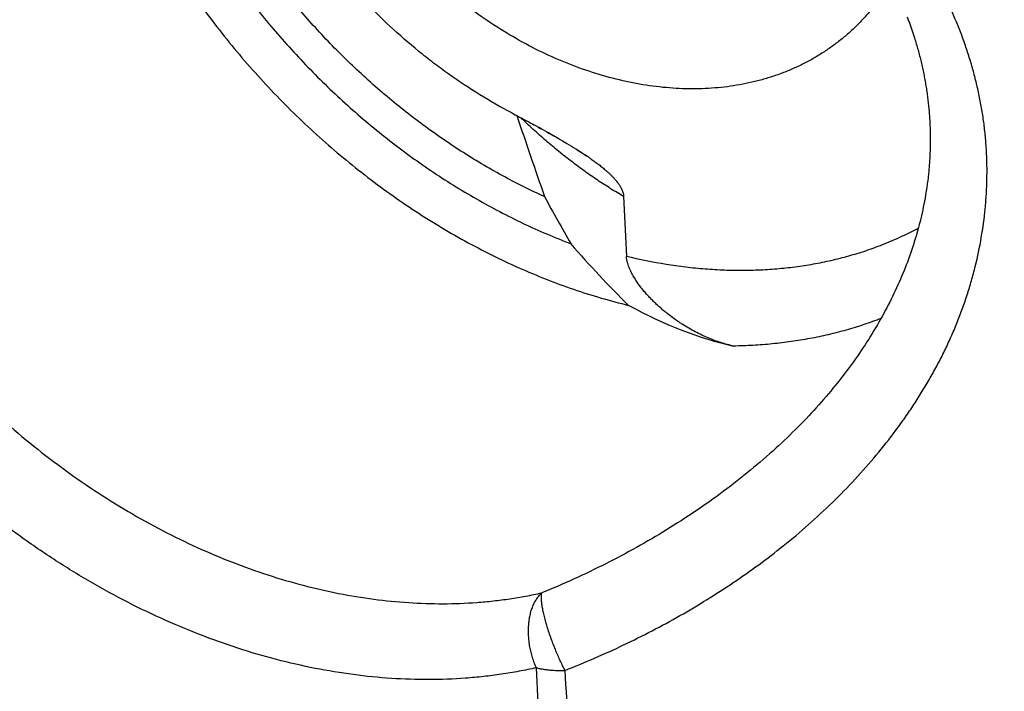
# Model space of a CAD drawing. Header units: millimetres. Extents: x 0 to 210, y 0 to 297.
# Tile 24 of 89: x 87.44 to 90.02, y 235.2 to 236.96. Entities that reach past the tile are written whole.
import ezdxf

# ---------------------------------------------------------------- set-up
doc = ezdxf.new("R2010")
doc.units = ezdxf.units.MM
doc.header["$LTSCALE"] = 19.36
doc.layers.get('0').update_dxf_attribs({"linetype": 'CONTINUOUS'})

msp = doc.modelspace()

# ---------------------------------------------------------------- linework, layer by layer
at = {"color": 6, "linetype": 'CONTINUOUS'}
for p, q in [((89.7684, 236.9679), (89.7713, 236.96)), ((89.7713, 236.96), (89.7742, 236.9522)), ((89.7742, 236.9522), (89.777, 236.9444)), ((89.777, 236.9444), (89.7797, 236.9365)), ((89.7797, 236.9365), (89.7824, 236.9286)), ((89.7824, 236.9286), (89.785, 236.9208)), ((88.9287, 236.6032), (88.923, 236.607)), ((89.8199, 236.5232), (89.8188, 236.5155)), ((89.0253, 236.4971), (89.0325, 236.3408)), ((89.815, 236.4925), (89.8136, 236.4848)), ((89.8163, 236.5002), (89.815, 236.4925)), ((89.8176, 236.5079), (89.8163, 236.5002)), ((89.8188, 236.5155), (89.8176, 236.5079)), ((89.8106, 236.4695), (89.809, 236.4619)), ((89.8121, 236.4771), (89.8106, 236.4695)), ((89.8136, 236.4848), (89.8121, 236.4771)), ((89.8056, 236.4467), (89.8038, 236.4391)), ((89.8073, 236.4543), (89.8056, 236.4467)), ((89.809, 236.4619), (89.8073, 236.4543)), ((89.798, 236.4162), (89.7959, 236.4086)), ((89.8, 236.4238), (89.798, 236.4162)), ((89.8019, 236.4314), (89.8, 236.4238)), ((89.8038, 236.4391), (89.8019, 236.4314)), ((89.7916, 236.3934), (89.7894, 236.3859)), ((89.7938, 236.401), (89.7916, 236.3934)), ((89.7959, 236.4086), (89.7938, 236.401)), ((89.7846, 236.3707), (89.7822, 236.3631)), ((89.787, 236.3783), (89.7846, 236.3707)), ((89.7894, 236.3859), (89.787, 236.3783)), ((89.7743, 236.3404), (89.7716, 236.3328)), ((89.777, 236.3479), (89.7743, 236.3404)), ((89.7796, 236.3556), (89.777, 236.3479)), ((89.7822, 236.3631), (89.7796, 236.3556)), ((89.7659, 236.3176), (89.763, 236.3101)), ((89.7688, 236.3252), (89.7659, 236.3176)), ((89.7716, 236.3328), (89.7688, 236.3252)), ((89.7538, 236.2875), (89.7506, 236.28)), ((89.7569, 236.295), (89.7538, 236.2875)), ((89.76, 236.3026), (89.7569, 236.295)), ((89.763, 236.3101), (89.76, 236.3026)), ((89.744, 236.265), (89.7406, 236.2575)), ((89.7473, 236.2725), (89.744, 236.265)), ((89.7506, 236.28), (89.7473, 236.2725)), ((89.73, 236.2351), (89.7263, 236.2276)), ((89.7336, 236.2426), (89.73, 236.2351)), ((89.7371, 236.25), (89.7336, 236.2426)), ((89.7406, 236.2575), (89.7371, 236.25)), ((89.7188, 236.2127), (89.7149, 236.2052)), ((89.7226, 236.2201), (89.7188, 236.2127)), ((89.7263, 236.2276), (89.7226, 236.2201)), ((89.7069, 236.1902), (89.7028, 236.1827)), ((89.7109, 236.1977), (89.7069, 236.1902)), ((89.7149, 236.2052), (89.7109, 236.1977)), ((89.6901, 236.1604), (89.6857, 236.1529)), ((89.6944, 236.1678), (89.6901, 236.1604)), ((89.6986, 236.1753), (89.6944, 236.1678)), ((89.7028, 236.1827), (89.6986, 236.1753)), ((89.6767, 236.1379), (89.672, 236.1305)), ((89.6812, 236.1454), (89.6767, 236.1379)), ((89.6857, 236.1529), (89.6812, 236.1454)), ((89.6578, 236.1082), (89.653, 236.1008)), ((89.6626, 236.1156), (89.6578, 236.1082)), ((89.6674, 236.123), (89.6626, 236.1156)), ((89.672, 236.1305), (89.6674, 236.123)), ((89.643, 236.086), (89.6379, 236.0786)), ((89.648, 236.0934), (89.643, 236.086)), ((89.653, 236.1008), (89.648, 236.0934)), ((89.6221, 236.0565), (89.6168, 236.0491)), ((89.6275, 236.0638), (89.6221, 236.0565)), ((89.6327, 236.0712), (89.6275, 236.0638)), ((89.6379, 236.0786), (89.6327, 236.0712)), ((89.6029, 236.0307), (89.5973, 236.0234)), ((89.6168, 236.0491), (89.6113, 236.0418)), ((89.5857, 236.0087), (89.5798, 236.0014)), ((89.5915, 236.016), (89.5857, 236.0087)), ((89.5973, 236.0234), (89.5915, 236.016)), ((89.5617, 235.9795), (89.5556, 235.9722)), ((89.5678, 235.9868), (89.5617, 235.9795)), ((89.5739, 235.994), (89.5678, 235.9868)), ((89.5798, 236.0014), (89.5739, 235.994)), ((89.543, 235.9577), (89.5366, 235.9504)), ((89.5493, 235.9649), (89.543, 235.9577)), ((89.5556, 235.9722), (89.5493, 235.9649)), ((89.5169, 235.9288), (89.5102, 235.9216)), ((89.5235, 235.936), (89.5169, 235.9288)), ((89.5301, 235.9432), (89.5235, 235.936)), ((89.5366, 235.9504), (89.5301, 235.9432)), ((89.4895, 235.9), (89.4825, 235.8929)), ((89.4965, 235.9072), (89.4895, 235.9)), ((89.5034, 235.9144), (89.4965, 235.9072)), ((89.5102, 235.9216), (89.5034, 235.9144)), ((89.4681, 235.8786), (89.4608, 235.8715)), ((89.4753, 235.8857), (89.4681, 235.8786)), ((89.4825, 235.8929), (89.4753, 235.8857)), ((89.4386, 235.8502), (89.431, 235.8432)), ((89.4461, 235.8573), (89.4386, 235.8502)), ((89.4535, 235.8644), (89.4461, 235.8573)), ((89.4608, 235.8715), (89.4535, 235.8644)), ((89.431, 235.8432), (89.425, 235.8377))]:
    msp.add_line(p, q, dxfattribs=at)
at = {"color": 7, "linetype": 'CONTINUOUS'}
msp.add_line((88.7321, 236.7162), (88.7408, 236.7116), dxfattribs=at)
msp.add_line((88.7321, 236.7162), (88.7408, 236.7116), dxfattribs=at)
at = {"color": 9, "linetype": 'CONTINUOUS'}
for p, q in [((89.425, 235.8377), (89.4243, 235.837)), ((89.4268, 235.8394), (89.425, 235.8377))]:
    msp.add_line(p, q, dxfattribs=at)
at = {"color": 6, "linetype": 'CONTINUOUS'}
for points in [[(89.785, 236.9208), (89.7875, 236.913), (89.7887, 236.909), (89.7899, 236.9051), (89.7911, 236.9012), (89.7922, 236.8972), (89.7934, 236.8933), (89.7945, 236.8894), (89.7956, 236.8854), (89.7967, 236.8815), (89.7978, 236.8776), (89.7988, 236.8736), (89.7999, 236.8697), (89.8009, 236.8658), (89.8019, 236.8618), (89.8029, 236.8579), (89.8038, 236.854), (89.8048, 236.8501), (89.8057, 236.8461), (89.8066, 236.8422), (89.8075, 236.8383), (89.8084, 236.8343), (89.8092, 236.8304), (89.81, 236.8265), (89.8109, 236.8226), (89.8117, 236.8186), (89.8124, 236.8147), (89.8132, 236.8108), (89.8139, 236.8069), (89.8146, 236.803), (89.8154, 236.799), (89.816, 236.7951), (89.8167, 236.7912), (89.8173, 236.7873), (89.818, 236.7834), (89.8186, 236.7795), (89.8192, 236.7756), (89.8198, 236.7716), (89.8203, 236.7677), (89.8209, 236.7638), (89.8214, 236.7599), (89.8219, 236.756), (89.8224, 236.7521), (89.8228, 236.7482), (89.8233, 236.7443), (89.8237, 236.7404), (89.8241, 236.7365), (89.8245, 236.7326), (89.8249, 236.7287), (89.8253, 236.7248), (89.8256, 236.7209), (89.8259, 236.717), (89.8262, 236.7131), (89.8265, 236.7092), (89.8268, 236.7053), (89.827, 236.7014), (89.8273, 236.6975), (89.8275, 236.6936), (89.8277, 236.6896), (89.8279, 236.6857), (89.828, 236.6818), (89.8282, 236.6779), (89.8283, 236.674), (89.8284, 236.6701), (89.8285, 236.6662), (89.8286, 236.6623), (89.8287, 236.6584), (89.8287, 236.6545), (89.8287, 236.6506), (89.8287, 236.6467), (89.8287, 236.6428), (89.8287, 236.639), (89.8287, 236.6351), (89.8286, 236.6312), (89.8285, 236.6273), (89.8284, 236.6235), (89.8283, 236.6196), (89.8282, 236.6157), (89.828, 236.6119), (89.8279, 236.608), (89.8277, 236.6041), (89.8275, 236.6003), (89.8273, 236.5964), (89.827, 236.5925), (89.8268, 236.5887), (89.8265, 236.5848), (89.8262, 236.581), (89.8259, 236.5771), (89.8256, 236.5733), (89.8253, 236.5694), (89.8249, 236.5656), (89.8246, 236.5617), (89.8242, 236.5579), (89.8238, 236.554), (89.8233, 236.5502), (89.8229, 236.5463)], [(89.8229, 236.5463), (89.822, 236.5386), (89.8215, 236.5348), (89.821, 236.5309), (89.8205, 236.527), (89.8199, 236.5232)], [(89.6113, 236.0418), (89.6057, 236.0344), (89.6029, 236.0307)]]:
    msp.add_lwpolyline(points, dxfattribs=at)
msp.add_arc((101.6555, 240.989), 13.6008, 198.3416, 199.28699, dxfattribs=at)
at = {"color": 7, "linetype": 'CONTINUOUS'}
for centre, radius, start, end in [((88.3698, 235.7832), 0.9924, 55.4194, 55.7233), ((88.4885, 235.9516), 0.7863, 55.5771, 55.9607), ((88.3838, 235.8034), 0.9677, 54.9058, 55.4196), ((88.5181, 235.9948), 0.7339, 54.8994, 55.5769)]:
    msp.add_arc(centre, radius, start, end, dxfattribs=at)
at = {"color": 6, "linetype": 'CONTINUOUS'}
for centre, major_axis, ratio, start_param, end_param in [((93.6117, 235.1654), (5.0401, -3.7369), 0.423207, -2.404022, -2.374021), ((89.4448, 237.4041), (-0.9235, 1.6207), 0.565611, -4.373966, -4.248274), ((88.9791, 237.6543), (-0.7494, 1.5113), 0.558846, -3.814713, -3.566974)]:
    msp.add_ellipse(centre, major_axis=major_axis, ratio=ratio, start_param=start_param, end_param=end_param, dxfattribs=at)
for points, knots in [([(107.4959, 233.8786), (107.4707, 234.0094), (107.4159, 234.2713), (107.3373, 234.5971), (107.2681, 234.8579), (107.1944, 235.1197), (107.0945, 235.4466), (106.9625, 235.8374), (106.8183, 236.2269), (106.6621, 236.6146), (106.4941, 237.0001), (106.3145, 237.3829), (106.1235, 237.7625), (105.9213, 238.1385), (105.7082, 238.5105), (105.4844, 238.8779), (105.2502, 239.2404), (105.0059, 239.5974), (104.7518, 239.9487), (104.4882, 240.2936), (104.2154, 240.6319), (103.9338, 240.9631), (103.6436, 241.2869), (103.3452, 241.6027), (103.0391, 241.9103), (102.7255, 242.2092), (102.4049, 242.4992), (102.0775, 242.7798), (101.744, 243.0508), (101.4045, 243.3117), (101.0596, 243.5623), (100.7096, 243.8023), (100.355, 244.0314), (99.9962, 244.2492), (99.6337, 244.4556), (99.2678, 244.6503), (98.8991, 244.8331), (98.5279, 245.0037), (98.1547, 245.1619), (97.78, 245.3076), (97.4042, 245.4405), (97.0278, 245.5605), (96.6512, 245.6674), (96.2749, 245.7612), (95.8994, 245.8417), (95.5866, 245.8978), (95.3372, 245.9359), (95.0897, 245.9693), (94.7816, 246.0026), (94.4741, 246.0248), (94.2296, 246.0356), (93.9874, 246.0419), (93.6867, 246.0413), (93.3289, 246.0269), (92.9754, 245.9989), (92.6266, 245.9573), (92.2829, 245.9022), (91.9449, 245.8336), (91.6675, 245.7652), (91.449, 245.7037), (91.287, 245.6544), (91.1267, 245.6019), (90.9682, 245.546), (90.8114, 245.4869), (90.6565, 245.4245), (90.5035, 245.3589), (90.3524, 245.2901), (90.2033, 245.2182), (90.0562, 245.143), (89.9112, 245.0648), (89.7683, 244.9834), (89.6275, 244.8989), (89.489, 244.8114), (89.3526, 244.7208), (89.2186, 244.6272), (89.0869, 244.5306), (88.9575, 244.4311), (88.8306, 244.3287), (88.7476, 244.2584), (88.7065, 244.2229)], [0, 0, 0, 0, 0.015846, 0.031826, 0.039866, 0.047937, 0.064172, 0.080526, 0.096993, 0.113567, 0.130241, 0.147008, 0.163859, 0.180788, 0.197786, 0.214845, 0.231957, 0.249112, 0.266301, 0.283517, 0.30075, 0.31799, 0.335229, 0.352457, 0.369666, 0.386846, 0.403988, 0.421084, 0.438125, 0.455103, 0.472009, 0.488835, 0.505573, 0.522217, 0.538759, 0.555192, 0.57151, 0.587706, 0.603777, 0.619716, 0.63552, 0.651183, 0.666704, 0.682079, 0.697306, 0.712385, 0.719868, 0.727314, 0.742092, 0.756722, 0.763981, 0.771204, 0.785541, 0.799735, 0.813791, 0.827714, 0.841508, 0.85518, 0.868737, 0.875475, 0.882187, 0.888875, 0.895539, 0.90218, 0.908801, 0.915401, 0.921982, 0.928546, 0.935094, 0.941627, 0.948147, 0.954655, 0.961153, 0.967641, 0.974122, 0.980597, 0.987067, 0.993534, 1, 1, 1, 1]), ([(87.543, 238.0706), (87.543, 238.0464), (87.5442, 237.9975), (87.5497, 237.9239), (87.5588, 237.8496), (87.5759, 237.7493), (87.6001, 237.6491), (87.631, 237.5496), (87.6578, 237.4748), (87.6878, 237.4004), (87.7212, 237.3268), (87.7578, 237.2539), (87.7974, 237.1821), (87.8401, 237.1116), (87.8856, 237.0424), (87.9339, 236.9748), (87.9849, 236.9089), (88.0384, 236.8449), (88.0942, 236.7831), (88.1523, 236.7234), (88.2125, 236.6662), (88.2746, 236.6114), (88.3385, 236.5594), (88.4041, 236.5101), (88.471, 236.4638), (88.5393, 236.4205), (88.6313, 236.3672), (88.7256, 236.3202), (88.8216, 236.2799), (88.8936, 236.2533), (88.9658, 236.2304), (89.0142, 236.2174), (89.0384, 236.2115)], [0, 0, 0, 0, 0.02851, 0.057431, 0.086756, 0.116476, 0.177028, 0.207839, 0.238971, 0.270401, 0.302099, 0.334038, 0.366186, 0.398509, 0.430974, 0.463546, 0.49619, 0.528868, 0.561545, 0.594183, 0.626748, 0.659202, 0.691512, 0.723643, 0.755562, 0.787239, 0.818644, 0.880518, 0.910953, 0.941022, 0.970709, 1, 1, 1, 1]), ([(87.6507, 238.0851), (87.6507, 238.064), (87.6516, 238.0215), (87.656, 237.9575), (87.6633, 237.8929), (87.6769, 237.8057), (87.6962, 237.7185), (87.7209, 237.6317), (87.7495, 237.5443), (87.7835, 237.4578), (87.8224, 237.3727), (87.8651, 237.2879), (87.9245, 237.1841), (88.0049, 237.0643), (88.0938, 236.9498), (88.1744, 236.8596), (88.2425, 236.791), (88.3126, 236.725), (88.3859, 236.6631), (88.462, 236.6055), (88.5392, 236.5512), (88.6187, 236.5016), (88.7002, 236.457), (88.7818, 236.4162), (88.8445, 236.3894), (88.8867, 236.3733)], [0, 0, 0, 0, 0.028357, 0.057088, 0.086189, 0.115651, 0.175606, 0.206082, 0.236864, 0.299253, 0.330827, 0.362618, 0.426734, 0.491391, 0.556356, 0.621386, 0.653854, 0.686249, 0.750687, 0.782684, 0.814492, 0.877429, 0.908521, 0.939328, 1, 1, 1, 1]), ([(88.818, 236.4966), (88.7804, 236.5137), (88.7247, 236.5416), (88.6523, 236.5828), (88.5803, 236.6273), (88.4926, 236.6882), (88.3917, 236.7688), (88.2958, 236.8566), (88.2055, 236.951), (88.1216, 237.0512), (88.0446, 237.1564), (87.9753, 237.2659), (87.914, 237.3788), (87.8613, 237.4942), (87.8247, 237.5923), (87.8001, 237.6711), (87.7789, 237.7493), (87.7624, 237.8278), (87.7507, 237.9062), (87.7445, 237.9643), (87.7407, 238.0219), (87.7399, 238.0602), (87.7399, 238.0792)], [0, 0, 0, 0, 0.061512, 0.092673, 0.124075, 0.187502, 0.251617, 0.316216, 0.381089, 0.446017, 0.510781, 0.575165, 0.638962, 0.701977, 0.764032, 0.794654, 0.824981, 0.884675, 0.91403, 0.943039, 0.971697, 1, 1, 1, 1]), ([(88.7321, 236.7162), (88.7037, 236.7311), (88.6475, 236.7632), (88.5799, 236.808), (88.5272, 236.8469), (88.4753, 236.8878), (88.4126, 236.9423), (88.3414, 237.0125), (88.2745, 237.0873), (88.2126, 237.166), (88.1559, 237.2482), (88.1049, 237.3332), (88.0599, 237.4205), (88.0213, 237.5095), (87.9894, 237.5995), (87.9642, 237.6899), (87.9491, 237.7655), (87.9406, 237.8256), (87.9345, 237.8846), (87.9327, 237.9288), (87.9327, 237.9581)], [0, 0, 0, 0, 0.062261, 0.125397, 0.157246, 0.189252, 0.253631, 0.318355, 0.383226, 0.448049, 0.512624, 0.576761, 0.640275, 0.702993, 0.764761, 0.825443, 0.884926, 0.914196, 0.943137, 1, 1, 1, 1]), ([(89.7269, 237.0621), (89.7216, 237.0531), (89.7107, 237.0355), (89.6929, 237.0101), (89.6739, 236.9858), (89.6536, 236.9627), (89.6321, 236.9408), (89.6095, 236.9201), (89.5858, 236.9008), (89.5609, 236.8828), (89.5351, 236.8661), (89.5083, 236.8508), (89.4805, 236.837), (89.4518, 236.8246), (89.4223, 236.8136), (89.392, 236.8041), (89.361, 236.7962), (89.3293, 236.7897), (89.297, 236.7847), (89.2641, 236.7813), (89.2307, 236.7794), (89.1853, 236.779), (89.1275, 236.7823), (89.0576, 236.7924), (88.987, 236.8085), (88.9164, 236.8306), (88.8462, 236.8585), (88.7768, 236.8919), (88.7089, 236.9307), (88.6427, 236.9745), (88.5789, 237.0231), (88.5178, 237.0761), (88.4599, 237.1332), (88.4056, 237.194), (88.3552, 237.258), (88.3091, 237.3248), (88.2676, 237.3939), (88.231, 237.4648), (88.1996, 237.5371), (88.1736, 237.6103), (88.1532, 237.6838), (88.1385, 237.7572), (88.1296, 237.8298), (88.1275, 237.878), (88.1275, 237.9019)], [0, 0, 0, 0, 0.013412, 0.026739, 0.039998, 0.053204, 0.066375, 0.07953, 0.092684, 0.105858, 0.119067, 0.13233, 0.145664, 0.159083, 0.172603, 0.186238, 0.200001, 0.213904, 0.227957, 0.242168, 0.256546, 0.271096, 0.300725, 0.331083, 0.362172, 0.393971, 0.426444, 0.459537, 0.493184, 0.527304, 0.561809, 0.596603, 0.631584, 0.666645, 0.70168, 0.736583, 0.771248, 0.805577, 0.839477, 0.872862, 0.90566, 0.93781, 0.969267, 1, 1, 1, 1]), ([(103.8803, 224.2919), (103.835, 224.2526), (103.7433, 224.1752), (103.6028, 224.0626), (103.4595, 223.9534), (103.3133, 223.8479), (103.1644, 223.7459), (103.0128, 223.6475), (102.8586, 223.5529), (102.7018, 223.4619), (102.5424, 223.3747), (102.3807, 223.2913), (102.2165, 223.2116), (102.0499, 223.1358), (101.8812, 223.0638), (101.7102, 222.9958), (101.537, 222.9316), (101.3618, 222.8713), (101.1846, 222.815), (101.0054, 222.7627), (100.8243, 222.7144), (100.6415, 222.67), (100.4568, 222.6297), (100.2706, 222.5934), (100.0827, 222.5611), (99.8295, 222.5234), (99.5092, 222.4864), (99.1206, 222.4584), (98.7935, 222.4487), (98.5299, 222.449), (98.2635, 222.4547), (97.9283, 222.4721), (97.5922, 222.5028), (97.3222, 222.5355), (97.05, 222.5736), (96.7085, 222.6315), (96.2985, 222.7166), (95.8877, 222.8175), (95.4768, 222.9341), (95.0663, 223.0661), (94.6567, 223.2134), (94.2487, 223.3757), (93.8429, 223.5529), (93.4397, 223.7446), (93.0398, 223.9505), (92.6438, 224.1705), (92.2521, 224.4041), (91.8654, 224.6511), (91.4842, 224.911), (91.109, 225.1835), (90.7404, 225.4682), (90.3789, 225.7647), (90.0249, 226.0726), (89.6791, 226.3914), (89.3418, 226.7207), (89.0136, 227.06), (88.695, 227.4089), (88.3863, 227.7667), (88.0881, 228.1331), (87.8007, 228.5075), (87.5246, 228.8894), (87.2601, 229.2782), (87.0077, 229.6734), (86.7677, 230.0743), (86.5404, 230.4806), (86.3261, 230.8915), (86.1253, 231.3064), (85.9381, 231.7249), (85.7648, 232.1463), (85.6057, 232.57), (85.461, 232.9954), (85.331, 233.422), (85.2348, 233.7786), (85.1653, 234.0639), (85.1012, 234.3478), (85.0304, 234.7022), (84.9606, 235.1271), (84.9061, 235.5502), (84.8671, 235.9708), (84.8436, 236.3883), (84.8383, 236.6656), (84.8383, 236.8035)], [0, 0, 0, 0, 0.006548, 0.013098, 0.019651, 0.026209, 0.032774, 0.039347, 0.04593, 0.052524, 0.059131, 0.065753, 0.072391, 0.079047, 0.085722, 0.092417, 0.099134, 0.105874, 0.112638, 0.119429, 0.126246, 0.133091, 0.139965, 0.14687, 0.153805, 0.160773, 0.174806, 0.188978, 0.203293, 0.210506, 0.217756, 0.232369, 0.247136, 0.254578, 0.262058, 0.277135, 0.292367, 0.307754, 0.323292, 0.33898, 0.354813, 0.370787, 0.386897, 0.403138, 0.419503, 0.435985, 0.452577, 0.46927, 0.486057, 0.502929, 0.519875, 0.536888, 0.553956, 0.571071, 0.588221, 0.605397, 0.622588, 0.639783, 0.656973, 0.674146, 0.691292, 0.7084, 0.725462, 0.742465, 0.759402, 0.776262, 0.793036, 0.809715, 0.826292, 0.842758, 0.859105, 0.875328, 0.891419, 0.899414, 0.907374, 0.923187, 0.938853, 0.95437, 0.969735, 0.984945, 1, 1, 1, 1])]:
    msp.add_open_spline(points, degree=3, knots=knots, dxfattribs=at)
at = {"color": 9, "linetype": 'CONTINUOUS'}
for points, knots in [([(106.1327, 227.85), (106.153, 227.9177), (106.192, 228.0539), (106.2457, 228.2601), (106.2947, 228.4688), (106.3539, 228.7509), (106.416, 229.1093), (106.4712, 229.5463), (106.5073, 229.9908), (106.5243, 230.4418), (106.522, 230.8987), (106.5005, 231.3607), (106.4598, 231.8268), (106.4, 232.2964), (106.3212, 232.7684), (106.2236, 233.2422), (106.1073, 233.7169), (105.9725, 234.1916), (105.8194, 234.6655), (105.6485, 235.1377), (105.4598, 235.6075), (105.2539, 236.0739), (105.031, 236.5362), (104.7915, 236.9936), (104.5359, 237.4451), (104.2646, 237.8901), (103.9781, 238.3277), (103.677, 238.7572), (103.3616, 239.1778), (103.0327, 239.5887), (102.6908, 239.9893), (102.3364, 240.3788), (101.9703, 240.7565), (101.593, 241.1217), (101.2053, 241.4739), (100.8078, 241.8123), (100.4012, 242.1364), (99.9863, 242.4457), (99.5638, 242.7394), (99.1344, 243.0173), (98.6989, 243.2786), (98.2581, 243.5231), (97.8127, 243.7502), (97.3636, 243.9595), (96.9114, 244.1507), (96.4572, 244.3234), (96.0015, 244.4774), (95.5454, 244.6123), (95.0894, 244.7279), (94.7092, 244.8082), (94.406, 244.8626), (94.1798, 244.8983), (93.9543, 244.929), (93.6556, 244.9633), (93.2844, 244.9938), (92.9144, 245.0078), (92.621, 245.0089), (92.403, 245.0047), (92.1865, 244.9956), (91.9715, 244.9814), (91.7581, 244.9622), (91.5465, 244.9381), (91.3368, 244.9089), (91.1289, 244.8749), (90.9231, 244.8358), (90.7195, 244.7919), (90.518, 244.743), (90.3188, 244.6893), (90.1221, 244.6307), (89.9277, 244.5672), (89.736, 244.499), (89.5469, 244.4259), (89.3605, 244.3482), (89.177, 244.2657), (88.9963, 244.1785), (88.8186, 244.0867), (88.644, 243.9903), (88.4725, 243.8894), (88.3042, 243.784), (88.1392, 243.6741), (87.9775, 243.5597), (87.8193, 243.4411), (87.6645, 243.3181), (87.5637, 243.2332), (87.514, 243.1901)], [0, 0, 0, 0, 0.007, 0.014039, 0.021119, 0.028242, 0.042613, 0.05716, 0.071887, 0.086796, 0.101888, 0.117162, 0.132619, 0.148255, 0.164065, 0.180046, 0.196192, 0.212495, 0.228947, 0.245541, 0.262266, 0.279113, 0.296071, 0.313128, 0.330272, 0.347492, 0.364775, 0.382108, 0.399477, 0.416869, 0.434272, 0.45167, 0.469052, 0.486402, 0.503709, 0.520959, 0.538139, 0.555237, 0.572241, 0.589139, 0.60592, 0.622574, 0.639092, 0.655463, 0.67168, 0.687736, 0.703624, 0.719339, 0.734876, 0.750233, 0.757844, 0.765408, 0.772927, 0.7804, 0.795209, 0.809836, 0.817084, 0.824287, 0.831448, 0.838565, 0.845642, 0.852677, 0.859673, 0.86663, 0.873549, 0.880432, 0.88728, 0.894095, 0.900877, 0.907629, 0.914353, 0.921049, 0.92772, 0.934367, 0.940993, 0.947599, 0.954188, 0.960762, 0.967322, 0.973871, 0.980411, 0.986945, 0.993473, 1, 1, 1, 1]), ([(105.7912, 227.8338), (105.8127, 227.9047), (105.854, 228.0475), (105.9105, 228.264), (105.9617, 228.4833), (106.0076, 228.7051), (106.0481, 228.9295), (106.0953, 229.2328), (106.1407, 229.6178), (106.1734, 230.0863), (106.1846, 230.5621), (106.1741, 231.0442), (106.142, 231.5314), (106.0883, 232.023), (106.0133, 232.5178), (105.9169, 233.0148), (105.7995, 233.5131), (105.6613, 234.0116), (105.5025, 234.5094), (105.3235, 235.0053), (105.1246, 235.4985), (104.9062, 235.9878), (104.6689, 236.4723), (104.413, 236.9511), (104.1391, 237.4231), (103.8478, 237.8873), (103.5396, 238.3429), (103.2152, 238.7889), (102.8753, 239.2244), (102.5204, 239.6485), (102.1514, 240.0604), (101.769, 240.4591), (101.374, 240.844), (100.9671, 241.2141), (100.5493, 241.5689), (100.1213, 241.9074), (99.6841, 242.2292), (99.2385, 242.5334), (98.7854, 242.8195), (98.3257, 243.0868), (97.8605, 243.3349), (97.3905, 243.5633), (96.9169, 243.7714), (96.4405, 243.9589), (95.9623, 244.1254), (95.4833, 244.2705), (95.0045, 244.3939), (94.5268, 244.4953), (94.0512, 244.5747), (93.5787, 244.6317), (93.1102, 244.6664), (92.7227, 244.6765), (92.4157, 244.6733), (92.1878, 244.6652), (91.9617, 244.6515), (91.7374, 244.6322), (91.515, 244.6073), (91.2947, 244.5768), (91.0766, 244.5407), (90.8608, 244.4991), (90.6473, 244.4519), (90.4364, 244.3992), (90.2281, 244.341), (90.0226, 244.2774), (89.8198, 244.2083), (89.62, 244.1338), (89.4232, 244.054), (89.2295, 243.9689), (89.0391, 243.8784), (88.852, 243.7828), (88.6684, 243.682), (88.4882, 243.5761), (88.3117, 243.4651), (88.1388, 243.349), (87.9698, 243.2281), (87.8046, 243.1022), (87.6434, 242.9715), (87.4863, 242.8361), (87.3332, 242.6959), (87.1844, 242.5511), (87.0398, 242.4018), (86.8996, 242.248), (86.7638, 242.0899), (86.6325, 241.9274), (86.5058, 241.7606), (86.4245, 241.6469), (86.3846, 241.5894)], [0, 0, 0, 0, 0.007071, 0.014186, 0.021345, 0.028549, 0.035799, 0.043097, 0.057834, 0.072767, 0.087897, 0.103226, 0.118752, 0.134474, 0.150388, 0.166488, 0.182768, 0.19922, 0.215835, 0.232604, 0.249515, 0.266557, 0.283717, 0.300983, 0.318339, 0.335772, 0.353266, 0.370808, 0.38838, 0.405969, 0.423557, 0.44113, 0.458672, 0.476167, 0.4936, 0.510956, 0.528222, 0.545382, 0.562425, 0.579337, 0.596106, 0.612723, 0.629175, 0.645456, 0.661557, 0.677471, 0.693194, 0.708721, 0.724051, 0.739182, 0.754116, 0.768854, 0.776152, 0.783403, 0.790607, 0.797766, 0.804881, 0.811953, 0.818983, 0.825972, 0.832923, 0.839835, 0.846712, 0.853555, 0.860366, 0.867146, 0.873898, 0.880624, 0.887327, 0.894007, 0.900669, 0.907313, 0.913944, 0.920562, 0.927171, 0.933774, 0.940372, 0.946969, 0.953567, 0.960169, 0.966776, 0.973393, 0.980022, 0.986664, 0.993322, 1, 1, 1, 1]), ([(89.1647, 237.7096), (89.1807, 237.7509), (89.2136, 237.8329), (89.266, 237.9543), (89.3214, 238.0736), (89.3797, 238.1909), (89.4408, 238.3061), (89.5048, 238.4191), (89.5717, 238.5299), (89.6413, 238.6384), (89.7136, 238.7446), (89.7887, 238.8484), (89.8665, 238.9498), (89.9469, 239.0487), (90.03, 239.1451), (90.1156, 239.2389), (90.2037, 239.3301), (90.2944, 239.4187), (90.3875, 239.5046), (90.483, 239.5878), (90.5809, 239.6682), (90.6811, 239.7458), (90.7836, 239.8205), (90.8882, 239.8924), (90.9951, 239.9614), (91.1041, 240.0274), (91.2152, 240.0905), (91.3283, 240.1505), (91.4433, 240.2076), (91.5603, 240.2615), (91.6792, 240.3124), (91.7998, 240.3602), (91.9222, 240.4049), (92.0463, 240.4464), (92.1721, 240.4847), (92.2994, 240.5199), (92.4282, 240.5519), (92.6024, 240.5903), (92.8238, 240.6302), (93.0481, 240.6591), (93.2298, 240.6757), (93.3675, 240.685), (93.5063, 240.6909), (93.6932, 240.6945), (93.9291, 240.6907), (94.1661, 240.6761), (94.3569, 240.6578), (94.501, 240.6409), (94.6456, 240.6207), (94.8396, 240.5893), (95.083, 240.5419), (95.375, 240.4724), (95.6674, 240.3902), (95.9597, 240.2954), (96.2512, 240.1883), (96.5414, 240.069), (96.8298, 239.9377), (97.1159, 239.7948), (97.3991, 239.6404), (97.6789, 239.4748), (97.9548, 239.2984), (98.2263, 239.1115), (98.4928, 238.9145), (98.7539, 238.7076), (99.0092, 238.4913), (99.258, 238.266), (99.5, 238.0321), (99.7347, 237.79), (99.9616, 237.5402), (100.1805, 237.2832), (100.3907, 237.0193), (100.5921, 236.7492), (100.7841, 236.4733), (100.9664, 236.1922), (101.1387, 235.9062), (101.3007, 235.6161), (101.452, 235.3222), (101.5925, 235.0253), (101.7217, 234.7257), (101.8396, 234.4241), (101.9458, 234.1211), (102.0402, 233.8171), (102.1225, 233.5128), (102.1928, 233.2087), (102.2507, 232.9053), (102.2962, 232.6033), (102.3292, 232.3033), (102.343, 232.1036), (102.3477, 232.0043)], [0, 0, 0, 0, 0.006938, 0.013842, 0.020712, 0.027551, 0.03436, 0.041142, 0.047897, 0.054628, 0.061338, 0.068028, 0.0747, 0.081356, 0.088, 0.094633, 0.101257, 0.107875, 0.114489, 0.121102, 0.127715, 0.134332, 0.140955, 0.147586, 0.154227, 0.160881, 0.16755, 0.174237, 0.180942, 0.187669, 0.19442, 0.201197, 0.208, 0.214834, 0.221698, 0.228595, 0.235527, 0.242494, 0.256542, 0.270749, 0.277916, 0.285126, 0.29238, 0.299679, 0.314413, 0.329333, 0.336864, 0.344442, 0.352068, 0.359741, 0.375229, 0.390905, 0.406766, 0.422808, 0.439026, 0.455413, 0.471962, 0.488665, 0.505511, 0.522491, 0.539595, 0.556809, 0.574123, 0.591523, 0.608997, 0.62653, 0.644109, 0.66172, 0.679349, 0.696982, 0.714603, 0.7322, 0.749756, 0.76726, 0.784697, 0.802053, 0.819316, 0.836474, 0.853514, 0.870425, 0.887197, 0.90382, 0.920285, 0.936584, 0.952711, 0.968658, 0.984423, 1, 1, 1, 1]), ([(102.2929, 232.0286), (102.2882, 232.127), (102.2746, 232.3247), (102.2419, 232.6219), (102.1968, 232.921), (102.1394, 233.2214), (102.0699, 233.5226), (101.9883, 233.824), (101.8948, 234.1251), (101.7896, 234.4253), (101.6729, 234.724), (101.5449, 235.0206), (101.4058, 235.3148), (101.2559, 235.6058), (101.0955, 235.8932), (100.9248, 236.1763), (100.7442, 236.4548), (100.554, 236.7281), (100.3546, 236.9956), (100.1464, 237.2569), (99.9297, 237.5115), (99.7049, 237.7589), (99.4724, 237.9987), (99.2327, 238.2303), (98.9863, 238.4535), (98.7335, 238.6677), (98.4749, 238.8726), (98.2109, 239.0678), (97.942, 239.2529), (97.6688, 239.4276), (97.3917, 239.5916), (97.1112, 239.7445), (96.8278, 239.886), (96.5422, 240.016), (96.2547, 240.1342), (95.966, 240.2403), (95.6766, 240.3342), (95.387, 240.4156), (95.0977, 240.4844), (94.8093, 240.5406), (94.5695, 240.5768), (94.3786, 240.5993), (94.1896, 240.6173), (93.9549, 240.6318), (93.7213, 240.6356), (93.5362, 240.6321), (93.3987, 240.6261), (93.2623, 240.617), (93.0823, 240.6005), (92.8601, 240.5719), (92.6409, 240.5324), (92.4684, 240.4943), (92.3408, 240.4627), (92.2147, 240.4278), (92.0902, 240.3898), (91.9672, 240.3487), (91.846, 240.3045), (91.7265, 240.2572), (91.6088, 240.2068), (91.4929, 240.1533), (91.379, 240.0968), (91.267, 240.0373), (91.1569, 239.9749), (91.049, 239.9095), (90.9431, 239.8412), (90.8395, 239.77), (90.738, 239.696), (90.6387, 239.6191), (90.5418, 239.5395), (90.4472, 239.4571), (90.355, 239.372), (90.2652, 239.2843), (90.1779, 239.1939), (90.0931, 239.101), (90.0108, 239.0055), (89.9312, 238.9076), (89.8541, 238.8071), (89.7798, 238.7043), (89.7081, 238.5992), (89.6392, 238.4917), (89.573, 238.382), (89.5096, 238.2701), (89.449, 238.156), (89.3913, 238.0398), (89.3364, 237.9216), (89.2845, 237.8014), (89.2519, 237.7202), (89.2361, 237.6793)], [0, 0, 0, 0, 0.015577, 0.031342, 0.04729, 0.063416, 0.079715, 0.09618, 0.112803, 0.129575, 0.146486, 0.163526, 0.180684, 0.197947, 0.215303, 0.23274, 0.250244, 0.267801, 0.285397, 0.303018, 0.320651, 0.33828, 0.355891, 0.373471, 0.391004, 0.408477, 0.425878, 0.443191, 0.460406, 0.477509, 0.494489, 0.511336, 0.528038, 0.544587, 0.560974, 0.577192, 0.593235, 0.609096, 0.624772, 0.64026, 0.655558, 0.663136, 0.670667, 0.685587, 0.70032, 0.707619, 0.714873, 0.722084, 0.729251, 0.743458, 0.757505, 0.764473, 0.771405, 0.778302, 0.785166, 0.791999, 0.798803, 0.80558, 0.81233, 0.819058, 0.825763, 0.83245, 0.839119, 0.845773, 0.852414, 0.859045, 0.865668, 0.872285, 0.878898, 0.885511, 0.892125, 0.898743, 0.905367, 0.912, 0.918643, 0.9253, 0.931972, 0.938662, 0.945371, 0.952103, 0.958858, 0.96564, 0.972449, 0.979288, 0.986158, 0.993062, 1, 1, 1, 1]), ([(89.4436, 235.5809), (89.4661, 235.599), (89.51, 235.6359), (89.5728, 235.6942), (89.6322, 235.7549), (89.6877, 235.8181), (89.7308, 235.8727), (89.7631, 235.9175), (89.7862, 235.9515), (89.8081, 235.986), (89.8253, 236.0151), (89.8385, 236.0387), (89.8481, 236.0564), (89.8574, 236.0742), (89.8663, 236.0922), (89.8749, 236.1102), (89.8831, 236.1284), (89.8911, 236.1466), (89.9011, 236.1709), (89.9129, 236.2016), (89.9256, 236.2387), (89.937, 236.2761), (89.9503, 236.326), (89.9635, 236.3889), (89.972, 236.4523), (89.976, 236.5029), (89.9775, 236.5409), (89.9776, 236.5788), (89.9765, 236.6102), (89.9749, 236.6354), (89.9733, 236.6542), (89.9714, 236.6729), (89.9691, 236.6916), (89.9664, 236.7103), (89.9633, 236.7289), (89.96, 236.7474), (89.955, 236.7721), (89.9479, 236.8027), (89.9381, 236.8392), (89.927, 236.8754), (89.9104, 236.9232), (89.8866, 236.9821), (89.8588, 237.0396), (89.8344, 237.0846), (89.815, 237.1181), (89.7945, 237.151), (89.7765, 237.1781), (89.7616, 237.1995), (89.7502, 237.2154), (89.7405, 237.2286), (89.7326, 237.239), (89.7266, 237.2469), (89.7205, 237.2547), (89.7124, 237.265), (89.702, 237.2779), (89.6894, 237.2932), (89.6723, 237.3135), (89.6502, 237.3385), (89.623, 237.368), (89.5949, 237.397), (89.5562, 237.435), (89.5058, 237.4811), (89.4424, 237.5341), (89.3538, 237.6022), (89.2839, 237.6494), (89.2361, 237.6793)], [0, 0, 0, 0, 0.033813, 0.067341, 0.100566, 0.133473, 0.166045, 0.182203, 0.198272, 0.214251, 0.23014, 0.23805, 0.245937, 0.253802, 0.261644, 0.269462, 0.277258, 0.285032, 0.292783, 0.308219, 0.323572, 0.338845, 0.354043, 0.384223, 0.41416, 0.429053, 0.443903, 0.458718, 0.473503, 0.480888, 0.488269, 0.495646, 0.503022, 0.510396, 0.51777, 0.525145, 0.532522, 0.547283, 0.562062, 0.576864, 0.591697, 0.621472, 0.651435, 0.6665, 0.681626, 0.696816, 0.712074, 0.71973, 0.727405, 0.735097, 0.738951, 0.742809, 0.746673, 0.75054, 0.75829, 0.766058, 0.773845, 0.789478, 0.80519, 0.820982, 0.836856, 0.868846, 0.901164, 0.933804, 1, 1, 1, 1]), ([(86.6917, 237.3622), (86.6917, 237.331), (86.6937, 237.2678), (86.7027, 237.1727), (86.7175, 237.0767), (86.7382, 236.9801), (86.7646, 236.8833), (86.7966, 236.7868), (86.8342, 236.691), (86.8771, 236.5961), (86.9252, 236.5027), (86.9782, 236.4111), (87.0361, 236.3217), (87.0984, 236.2348), (87.165, 236.1508), (87.2356, 236.07), (87.31, 235.9927), (87.3877, 235.9194), (87.4685, 235.8502), (87.5521, 235.7855), (87.6381, 235.7255), (87.7262, 235.6704), (87.816, 235.6206), (87.9072, 235.5761), (87.9993, 235.5372), (88.0921, 235.504), (88.185, 235.4768), (88.2778, 235.4554), (88.3701, 235.4402), (88.4615, 235.4311), (88.5516, 235.4282), (88.6257, 235.4309), (88.6839, 235.4363), (88.7268, 235.4418), (88.7691, 235.4488), (88.797, 235.4546), (88.8108, 235.4577)], [0, 0, 0, 0, 0.029323, 0.059179, 0.089553, 0.120426, 0.151771, 0.183555, 0.215738, 0.248275, 0.28112, 0.314219, 0.347519, 0.380961, 0.414487, 0.448037, 0.481551, 0.51497, 0.548236, 0.581291, 0.614081, 0.646555, 0.678664, 0.710367, 0.741625, 0.772404, 0.802681, 0.832435, 0.861657, 0.890342, 0.918498, 0.94614, 0.959778, 0.973297, 0.986703, 1, 1, 1, 1]), ([(88.7966, 235.2612), (88.7815, 235.2578), (88.7511, 235.2516), (88.705, 235.2439), (88.6583, 235.2379), (88.5949, 235.2321), (88.5142, 235.2291), (88.4161, 235.2323), (88.3165, 235.2422), (88.216, 235.2588), (88.1149, 235.282), (88.0136, 235.3117), (87.9126, 235.3478), (87.8122, 235.3902), (87.7129, 235.4386), (87.6151, 235.4929), (87.5191, 235.5529), (87.4254, 235.6183), (87.3344, 235.6888), (87.2463, 235.7642), (87.1616, 235.8441), (87.0807, 235.9282), (87.0037, 236.0162), (86.9312, 236.1077), (86.8632, 236.2024), (86.8003, 236.2998), (86.7425, 236.3996), (86.6901, 236.5014), (86.6434, 236.6047), (86.6024, 236.7091), (86.5675, 236.8142), (86.5388, 236.9196), (86.5162, 237.0248), (86.5001, 237.1295), (86.4903, 237.2331), (86.4881, 237.3018), (86.4881, 237.3359)], [0, 0, 0, 0, 0.013297, 0.026703, 0.040222, 0.05386, 0.081502, 0.109658, 0.138343, 0.167565, 0.197319, 0.227596, 0.258375, 0.289633, 0.321336, 0.353445, 0.385919, 0.418709, 0.451764, 0.48503, 0.518449, 0.551963, 0.585513, 0.619039, 0.652481, 0.685781, 0.71888, 0.751725, 0.784262, 0.816445, 0.848229, 0.879574, 0.910447, 0.940821, 0.970677, 1, 1, 1, 1]), ([(89.0253, 236.4971), (89.0138, 236.5037), (88.9909, 236.5175), (88.9569, 236.5395), (88.9229, 236.5632), (88.889, 236.5884), (88.8552, 236.615), (88.8216, 236.6432), (88.7882, 236.6728), (88.7664, 236.6933), (88.7555, 236.7038)], [0, 0, 0, 0, 0.116558, 0.235582, 0.357058, 0.480958, 0.607251, 0.735891, 0.866827, 1, 1, 1, 1]), ([(84.9633, 236.6953), (84.9633, 236.5498), (84.9694, 236.257), (84.9961, 235.8161), (85.0405, 235.3716), (85.1025, 234.9242), (85.182, 234.4746), (85.2789, 234.0236), (85.393, 233.572), (85.5242, 233.1205), (85.6721, 232.6699), (85.8366, 232.2209), (86.0173, 231.7742), (86.214, 231.3306), (86.4264, 230.891), (86.6541, 230.4558), (86.8967, 230.0261), (87.1537, 229.6023), (87.4249, 229.1853), (87.7097, 228.7757), (88.0076, 228.3742), (88.3181, 227.9816), (88.6408, 227.5983), (88.9751, 227.2252), (89.3204, 226.8628), (89.6762, 226.5117), (90.0418, 226.1725), (90.4166, 225.8458), (90.8001, 225.5321), (91.1916, 225.2319), (91.5904, 224.9458), (91.9958, 224.6742), (92.4073, 224.4175), (92.824, 224.1763), (93.2453, 223.9509), (93.6706, 223.7417), (94.099, 223.549), (94.5299, 223.3732), (94.9625, 223.2145), (95.3962, 223.0732), (95.8302, 222.9496), (96.1925, 222.8613), (96.4818, 222.7997), (96.6978, 222.7582), (96.9133, 222.7212), (97.1991, 222.6781), (97.5546, 222.6355), (97.9096, 222.6081), (98.1915, 222.5955), (98.4012, 222.5907), (98.6098, 222.5905), (98.8853, 222.5963), (99.2264, 222.6151), (99.5644, 222.6494), (99.8313, 222.6861), (100.0292, 222.7182), (100.2252, 222.7548), (100.4192, 222.7959), (100.6112, 222.8416), (100.8011, 222.8918), (100.9889, 222.9465), (101.1743, 223.0057), (101.3574, 223.0693), (101.5381, 223.1373), (101.7163, 223.2097), (101.892, 223.2865), (102.0649, 223.3676), (102.2352, 223.453), (102.4027, 223.5427), (102.5673, 223.6366), (102.729, 223.7347), (102.8877, 223.8369), (103.0434, 223.9432), (103.1959, 224.0536), (103.3452, 224.168), (103.4913, 224.2863), (103.6341, 224.4085), (103.7735, 224.5347), (103.9094, 224.6646), (104.0419, 224.7982), (104.1708, 224.9356), (104.2961, 225.0766), (104.4178, 225.2212), (104.5358, 225.3693), (104.65, 225.5209), (104.7235, 225.624), (104.7596, 225.6762)], [0, 0, 0, 0, 0.015225, 0.030629, 0.046208, 0.061961, 0.077884, 0.093972, 0.110218, 0.126617, 0.14316, 0.15984, 0.176647, 0.193572, 0.210605, 0.227734, 0.24495, 0.262239, 0.27959, 0.296992, 0.314431, 0.331895, 0.349371, 0.366846, 0.384308, 0.401744, 0.419142, 0.436488, 0.453771, 0.470978, 0.488099, 0.505122, 0.522036, 0.538831, 0.555498, 0.572028, 0.588413, 0.604644, 0.620716, 0.636623, 0.65236, 0.667922, 0.675638, 0.68331, 0.690936, 0.698518, 0.713548, 0.728399, 0.735759, 0.743076, 0.750349, 0.757579, 0.771914, 0.786086, 0.793114, 0.800104, 0.807057, 0.813975, 0.820858, 0.827709, 0.834528, 0.841316, 0.848077, 0.85481, 0.861518, 0.868203, 0.874866, 0.881509, 0.888134, 0.894743, 0.901338, 0.907921, 0.914494, 0.921059, 0.927619, 0.934175, 0.940729, 0.947284, 0.953842, 0.960405, 0.966974, 0.973553, 0.980143, 0.986746, 0.993365, 1, 1, 1, 1]), ([(89.0325, 236.3408), (89.0668, 236.3325), (89.1185, 236.322), (89.1876, 236.3122), (89.2388, 236.3071), (89.2896, 236.3041), (89.3398, 236.3034), (89.3895, 236.3047), (89.4385, 236.3083), (89.4868, 236.314), (89.5343, 236.3219), (89.5808, 236.3319), (89.6264, 236.3441), (89.6709, 236.3583), (89.7143, 236.3747), (89.7565, 236.3931), (89.7839, 236.4067), (89.7974, 236.4139)], [0, 0, 0, 0, 0.134789, 0.201049, 0.266544, 0.331278, 0.395264, 0.458515, 0.521054, 0.582907, 0.644107, 0.704689, 0.764697, 0.824178, 0.883184, 0.941771, 1, 1, 1, 1]), ([(89.6997, 236.1773), (89.6848, 236.1715), (89.6547, 236.1606), (89.6085, 236.1464), (89.5613, 236.1342), (89.5133, 236.1241), (89.4643, 236.1161), (89.4146, 236.1101), (89.3641, 236.1062), (89.3302, 236.1051), (89.3131, 236.1048)], [0, 0, 0, 0, 0.121144, 0.243227, 0.366341, 0.490569, 0.615987, 0.742661, 0.870649, 1, 1, 1, 1]), ([(89.4243, 235.837), (89.4025, 235.8172), (89.3577, 235.7784), (89.2874, 235.7233), (89.2141, 235.6712), (89.1381, 235.6222), (89.0595, 235.5762), (88.9786, 235.5334), (88.8957, 235.4936), (88.8393, 235.4693), (88.8108, 235.4577)], [0, 0, 0, 0, 0.122087, 0.245194, 0.36922, 0.494072, 0.619658, 0.745893, 0.872698, 1, 1, 1, 1]), ([(88.8715, 235.2543), (88.9235, 235.2748), (89.0004, 235.3081), (89.1001, 235.3577), (89.173, 235.3973), (89.2439, 235.4395), (89.3128, 235.484), (89.3795, 235.531), (89.4225, 235.564), (89.4436, 235.5809)], [0, 0, 0, 0, 0.253639, 0.379696, 0.505161, 0.629981, 0.754099, 0.877457, 1, 1, 1, 1]), ([(88.7966, 235.2612), (88.7946, 235.2655), (88.791, 235.2744), (88.7864, 235.288), (88.7825, 235.302), (88.7795, 235.3162), (88.7774, 235.3306), (88.7761, 235.3448), (88.7757, 235.3589), (88.7763, 235.3727), (88.7777, 235.3861), (88.78, 235.3989), (88.7831, 235.411), (88.7871, 235.4223), (88.7919, 235.4328), (88.7974, 235.4422), (88.8037, 235.4505), (88.8084, 235.4555), (88.8108, 235.4577)], [0, 0, 0, 0, 0.068367, 0.13765, 0.207452, 0.277364, 0.346978, 0.415889, 0.483707, 0.550068, 0.614635, 0.677118, 0.737276, 0.794933, 0.84999, 0.902437, 0.95237, 1, 1, 1, 1]), ([(88.8715, 235.2543), (88.8694, 235.2584), (88.8652, 235.2668), (88.8589, 235.2801), (88.8526, 235.2943), (88.8462, 235.3094), (88.84, 235.3251), (88.8341, 235.3411), (88.8287, 235.3571), (88.8245, 235.3704), (88.8215, 235.3807), (88.8195, 235.3882), (88.8176, 235.3954), (88.8159, 235.4024), (88.8144, 235.409), (88.8132, 235.4153), (88.8121, 235.4213), (88.8112, 235.4269), (88.8105, 235.4321), (88.8101, 235.4369), (88.8098, 235.4414), (88.8096, 235.4454), (88.8097, 235.449), (88.8099, 235.4522), (88.8103, 235.4551), (88.8106, 235.4569), (88.8108, 235.4577)], [0, 0, 0, 0, 0.063468, 0.132082, 0.2052, 0.281905, 0.361009, 0.441096, 0.520595, 0.597876, 0.635187, 0.671364, 0.706234, 0.739646, 0.771462, 0.801572, 0.82988, 0.856323, 0.880851, 0.903447, 0.924109, 0.942863, 0.959752, 0.974844, 0.988223, 1, 1, 1, 1]), ([(101.9796, 229.5559), (101.9636, 229.5146), (101.9307, 229.4326), (101.8783, 229.3112), (101.8229, 229.1919), (101.7646, 229.0746), (101.7035, 228.9594), (101.6395, 228.8464), (101.5726, 228.7356), (101.503, 228.6271), (101.4307, 228.521), (101.3556, 228.4171), (101.2778, 228.3158), (101.1974, 228.2169), (101.1143, 228.1205), (101.0287, 228.0266), (100.9405, 227.9354), (100.8499, 227.8468), (100.7568, 227.7609), (100.6613, 227.6777), (100.5634, 227.5973), (100.4632, 227.5197), (100.3607, 227.445), (100.256, 227.3731), (100.1492, 227.3041), (100.0402, 227.2381), (99.9291, 227.1751), (99.816, 227.115), (99.7009, 227.058), (99.584, 227.004), (99.4651, 226.9531), (99.3444, 226.9053), (99.222, 226.8607), (99.0979, 226.8191), (98.9722, 226.7808), (98.8449, 226.7456), (98.716, 226.7137), (98.5418, 226.6752), (98.3205, 226.6353), (98.0962, 226.6064), (97.9145, 226.5898), (97.7767, 226.5806), (97.638, 226.5746), (97.4511, 226.571), (97.2152, 226.5748), (96.9782, 226.5895), (96.7874, 226.6077), (96.6433, 226.6246), (96.4987, 226.6449), (96.3047, 226.6762), (96.0613, 226.7236), (95.7693, 226.7931), (95.4768, 226.8754), (95.1846, 226.9701), (94.8931, 227.0773), (94.6029, 227.1966), (94.3145, 227.3278), (94.0284, 227.4708), (93.7452, 227.6252), (93.4654, 227.7907), (93.1895, 227.9671), (92.918, 228.154), (92.6515, 228.3511), (92.3903, 228.5579), (92.1351, 228.7742), (91.8863, 228.9995), (91.6443, 229.2334), (91.4096, 229.4755), (91.1826, 229.7253), (90.9638, 229.9824), (90.7536, 230.2462), (90.5522, 230.5163), (90.3602, 230.7922), (90.1779, 231.0734), (90.0056, 231.3593), (89.8436, 231.6494), (89.6922, 231.9433), (89.5518, 232.2402), (89.4225, 232.5398), (89.3047, 232.8414), (89.1985, 233.1445), (89.1041, 233.4484), (89.0217, 233.7528), (88.9515, 234.0569), (88.8936, 234.3602), (88.8481, 234.6622), (88.815, 234.9623), (88.8013, 235.1619), (88.7966, 235.2612)], [0, 0, 0, 0, 0.006938, 0.013842, 0.020712, 0.027551, 0.03436, 0.041142, 0.047897, 0.054628, 0.061338, 0.068028, 0.0747, 0.081356, 0.088, 0.094633, 0.101257, 0.107875, 0.114489, 0.121102, 0.127715, 0.134332, 0.140955, 0.147586, 0.154227, 0.160881, 0.16755, 0.174237, 0.180942, 0.187669, 0.19442, 0.201197, 0.208, 0.214834, 0.221698, 0.228595, 0.235527, 0.242494, 0.256542, 0.270749, 0.277916, 0.285126, 0.29238, 0.299679, 0.314413, 0.329333, 0.336864, 0.344442, 0.352068, 0.359741, 0.375229, 0.390905, 0.406766, 0.422808, 0.439026, 0.455413, 0.471962, 0.488665, 0.505511, 0.522491, 0.539595, 0.556809, 0.574123, 0.591523, 0.608997, 0.62653, 0.644109, 0.66172, 0.679349, 0.696982, 0.714603, 0.7322, 0.749756, 0.76726, 0.784697, 0.802053, 0.819316, 0.836474, 0.853514, 0.870425, 0.887197, 0.90382, 0.920285, 0.936584, 0.952711, 0.968658, 0.984423, 1, 1, 1, 1]), ([(88.7966, 235.2612), (88.7994, 235.2605), (88.8053, 235.2592), (88.8142, 235.2576), (88.8234, 235.2563), (88.836, 235.2549), (88.852, 235.254), (88.865, 235.2541), (88.8715, 235.2543)], [0, 0, 0, 0, 0.117324, 0.237597, 0.360464, 0.485551, 0.740768, 1, 1, 1, 1]), ([(88.8715, 235.2543), (88.8762, 235.156), (88.8898, 234.9582), (88.9225, 234.661), (88.9676, 234.3619), (89.025, 234.0615), (89.0945, 233.7603), (89.1761, 233.4589), (89.2696, 233.1578), (89.3748, 232.8577), (89.4915, 232.559), (89.6195, 232.2623), (89.7586, 231.9682), (89.9085, 231.6771), (90.0689, 231.3898), (90.2396, 231.1066), (90.4202, 230.8281), (90.6103, 230.5548), (90.8097, 230.2873), (91.018, 230.026), (91.2347, 229.7714), (91.4595, 229.524), (91.692, 229.2843), (91.9316, 229.0526), (92.1781, 228.8294), (92.4308, 228.6152), (92.6895, 228.4103), (92.9535, 228.2151), (93.2223, 228.03), (93.4956, 227.8553), (93.7727, 227.6914), (94.0532, 227.5385), (94.3366, 227.3969), (94.6222, 227.2669), (94.9097, 227.1487), (95.1984, 227.0426), (95.4878, 226.9488), (95.7774, 226.8673), (96.0667, 226.7985), (96.355, 226.7423), (96.5949, 226.7061), (96.7858, 226.6836), (96.9748, 226.6656), (97.2095, 226.6511), (97.4431, 226.6473), (97.6282, 226.6509), (97.7657, 226.6568), (97.9021, 226.6659), (98.0821, 226.6824), (98.3042, 226.711), (98.5235, 226.7505), (98.696, 226.7886), (98.8236, 226.8203), (98.9497, 226.8551), (99.0742, 226.8931), (99.1971, 226.9342), (99.3184, 226.9784), (99.4379, 227.0258), (99.5556, 227.0762), (99.6715, 227.1296), (99.7854, 227.1861), (99.8974, 227.2456), (100.0074, 227.308), (100.1154, 227.3734), (100.2212, 227.4418), (100.3249, 227.5129), (100.4264, 227.587), (100.5256, 227.6638), (100.6226, 227.7435), (100.7172, 227.8258), (100.8094, 227.9109), (100.8992, 227.9986), (100.9865, 228.089), (101.0713, 228.1819), (101.1535, 228.2774), (101.2332, 228.3754), (101.3102, 228.4758), (101.3846, 228.5786), (101.4563, 228.6838), (101.5252, 228.7912), (101.5914, 228.901), (101.6548, 229.0129), (101.7154, 229.1269), (101.7731, 229.2431), (101.8279, 229.3613), (101.8799, 229.4815), (101.9125, 229.5627), (101.9283, 229.6036)], [0, 0, 0, 0, 0.015577, 0.031342, 0.04729, 0.063416, 0.079715, 0.09618, 0.112803, 0.129575, 0.146486, 0.163526, 0.180684, 0.197947, 0.215303, 0.23274, 0.250244, 0.267801, 0.285397, 0.303018, 0.320651, 0.33828, 0.355891, 0.373471, 0.391004, 0.408477, 0.425878, 0.443191, 0.460406, 0.477509, 0.494489, 0.511336, 0.528038, 0.544587, 0.560974, 0.577192, 0.593235, 0.609096, 0.624772, 0.64026, 0.655558, 0.663136, 0.670667, 0.685587, 0.70032, 0.707619, 0.714873, 0.722084, 0.729251, 0.743458, 0.757505, 0.764473, 0.771405, 0.778302, 0.785166, 0.791999, 0.798803, 0.80558, 0.81233, 0.819058, 0.825763, 0.83245, 0.839119, 0.845773, 0.852414, 0.859045, 0.865668, 0.872285, 0.878898, 0.885511, 0.892125, 0.898743, 0.905367, 0.912, 0.918643, 0.9253, 0.931972, 0.938662, 0.945371, 0.952103, 0.958858, 0.96564, 0.972449, 0.979288, 0.986158, 0.993062, 1, 1, 1, 1])]:
    msp.add_open_spline(points, degree=3, knots=knots, dxfattribs=at)
at = {"color": 7, "linetype": 'CONTINUOUS'}
for points, knots in [([(88.7408, 236.7116), (88.7488, 236.7074), (88.7646, 236.699), (88.7883, 236.6862), (88.812, 236.6732), (88.8356, 236.6599), (88.8591, 236.6464), (88.8825, 236.6326), (88.9058, 236.6182), (88.9211, 236.6083), (88.9287, 236.6032)], [0, 0, 0, 0, 0.124024, 0.248185, 0.372518, 0.497096, 0.622023, 0.747416, 0.873385, 1, 1, 1, 1]), ([(88.7408, 236.7116), (88.7448, 236.7095), (88.7527, 236.7053), (88.7646, 236.699), (88.7765, 236.6927), (88.8003, 236.68), (88.828, 236.6649), (88.8593, 236.6469), (88.8827, 236.6329), (88.9059, 236.6184), (88.9211, 236.6083), (88.9287, 236.6032)], [0, 0, 0, 0, 0.061962, 0.123938, 0.185944, 0.247993, 0.496854, 0.621849, 0.747328, 0.873361, 1, 1, 1, 1]), ([(88.9402, 236.5952), (88.9435, 236.5929), (88.9502, 236.5881), (88.9601, 236.5807), (88.9699, 236.573), (88.9762, 236.5677), (88.9793, 236.5649)], [0, 0, 0, 0, 0.248642, 0.49814, 0.748587, 1, 1, 1, 1]), ([(88.9402, 236.5952), (88.9418, 236.5941), (88.9452, 236.5917), (88.9518, 236.5869), (88.9601, 236.5807), (88.9699, 236.573), (88.9762, 236.5677), (88.9793, 236.5649)], [0, 0, 0, 0, 0.124222, 0.248644, 0.498141, 0.748585, 1, 1, 1, 1]), ([(88.9793, 236.5649), (88.9812, 236.5633), (88.9849, 236.56), (88.9903, 236.555), (88.9956, 236.5497), (89.0007, 236.5443), (89.0048, 236.5396), (89.0079, 236.5357), (89.0109, 236.5318), (89.0144, 236.5267), (89.017, 236.5225), (89.0181, 236.5203)], [0, 0, 0, 0, 0.124672, 0.249632, 0.374856, 0.500276, 0.625764, 0.688481, 0.751136, 0.876055, 1, 1, 1, 1]), ([(88.9793, 236.5649), (88.9812, 236.5633), (88.9849, 236.56), (88.9903, 236.555), (88.9956, 236.5497), (88.9999, 236.5452), (89.0032, 236.5415), (89.0056, 236.5386), (89.0079, 236.5357), (89.0102, 236.5328), (89.0123, 236.5297), (89.0151, 236.5256), (89.017, 236.5225), (89.0181, 236.5203)], [0, 0, 0, 0, 0.124673, 0.249632, 0.374853, 0.500268, 0.563016, 0.62576, 0.688475, 0.751129, 0.813676, 0.876059, 1, 1, 1, 1]), ([(89.0181, 236.5203), (89.0191, 236.5184), (89.0205, 236.5156), (89.0221, 236.5117), (89.0235, 236.5078), (89.0247, 236.503), (89.0252, 236.499), (89.0253, 236.4971)], [0, 0, 0, 0, 0.259528, 0.387546, 0.514086, 0.761573, 1, 1, 1, 1]), ([(89.0503, 236.289), (89.048, 236.2931), (89.0447, 236.2993), (89.0408, 236.3079), (89.0382, 236.3144), (89.0363, 236.32), (89.0351, 236.3245), (89.0343, 236.3278), (89.0336, 236.3311), (89.0329, 236.3354), (89.0326, 236.3386), (89.0325, 236.3408)], [0, 0, 0, 0, 0.255023, 0.383323, 0.511419, 0.638437, 0.701181, 0.763192, 0.82429, 0.88427, 1, 1, 1, 1]), ([(89.3131, 236.1048), (89.302, 236.1073), (89.2854, 236.1119), (89.2634, 236.1195), (89.2466, 236.1262), (89.2298, 236.1337), (89.2128, 236.1422), (89.1959, 236.1516), (89.1818, 236.1601), (89.1705, 236.1675), (89.1592, 236.1753), (89.1479, 236.1836), (89.1367, 236.1924), (89.1283, 236.1993), (89.1214, 236.2054), (89.1158, 236.2103), (89.1103, 236.2154), (89.1034, 236.2221), (89.0952, 236.2303), (89.0872, 236.2389), (89.0806, 236.2465), (89.0755, 236.2527), (89.0716, 236.2575), (89.0679, 236.2624), (89.0642, 236.2675), (89.0605, 236.2727), (89.0558, 236.2798), (89.0524, 236.2853), (89.0503, 236.289)], [0, 0, 0, 0, 0.103634, 0.157206, 0.212021, 0.268142, 0.325638, 0.384583, 0.445063, 0.475911, 0.507183, 0.571045, 0.60367, 0.636779, 0.670393, 0.687397, 0.704535, 0.739227, 0.774497, 0.810379, 0.84691, 0.865431, 0.884126, 0.902997, 0.922045, 0.941272, 0.960678, 1, 1, 1, 1])]:
    msp.add_open_spline(points, degree=3, knots=knots, dxfattribs=at)

doc.saveas('drawing.dxf')
